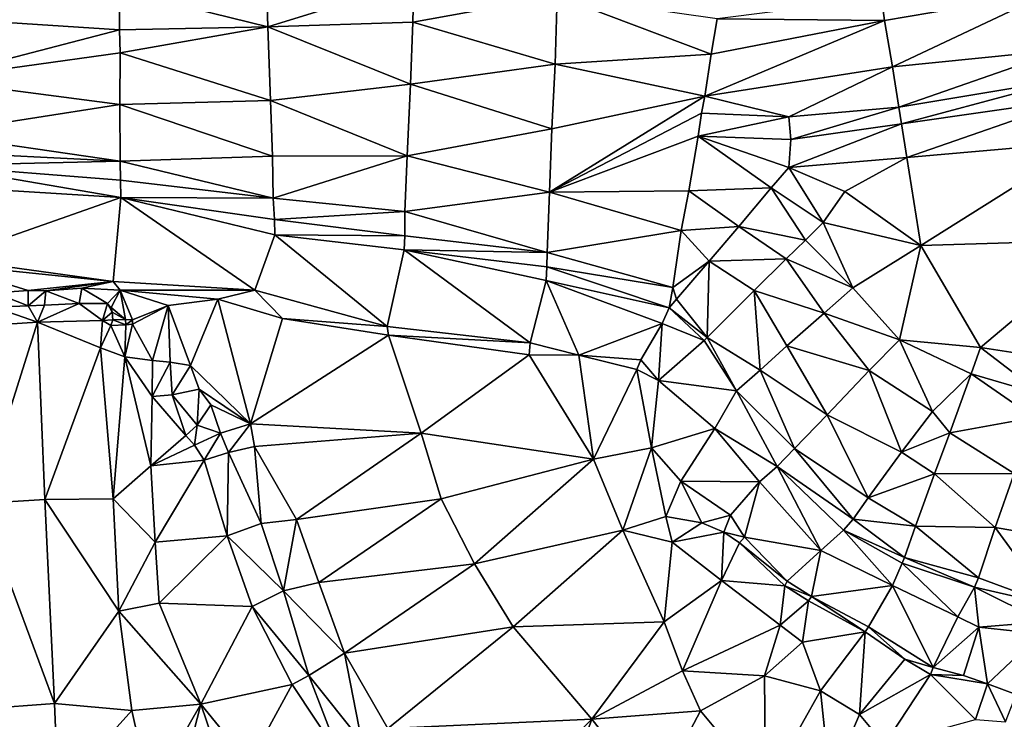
# Model space of a CAD drawing. Header units: feet. Extents: x 116535 to 120173, y 200032 to 203855.
# Tile 50 of 87: x 118314 to 118533, y 202293 to 202448. Entities that reach past the tile are written whole.
import ezdxf

# ---------------------------------------------------------------- set-up
doc = ezdxf.new("R2010")
doc.units = ezdxf.units.FT
doc.header["$MEASUREMENT"] = 0
doc.layers.add('V-TOPO-TINN-3DFC', color=3, linetype='Continuous')

msp = doc.modelspace()

# ---------------------------------------------------------------- linework, layer by layer
at = {"layer": 'V-TOPO-TINN-3DFC'}
for points in [[(118369.3682, 202446.8314, 555.4558), (118368.9432, 202461.3571, 555.054), (118336.4937, 202454.9577, 555.0212)], [(118401.8063, 202456.9336, 555.6528), (118368.9432, 202461.3571, 555.054), (118369.3682, 202446.8314, 555.4558)], [(118401.6214, 202447.8645, 555.6748), (118401.8063, 202456.9336, 555.6528), (118369.3682, 202446.8314, 555.4558)], [(118433.677, 202453.7101, 555.7459), (118401.8063, 202456.9336, 555.6528), (118401.6214, 202447.8645, 555.6748)], [(118336.4307, 202446.1582, 552.7014), (118336.4937, 202454.9577, 555.0212), (118293.0765, 202448.9785, 553.4684)], [(118369.3682, 202446.8314, 555.4558), (118336.4937, 202454.9577, 555.0212), (118336.4307, 202446.1582, 552.7014)], [(118505.7479, 202453.2581, 556.1645), (118506.3487, 202448.2034, 555.4505), (118543.2066, 202454.5556, 555.9741)], [(118508.1257, 202437.9157, 555.4918), (118543.2066, 202454.5556, 555.9741), (118506.3487, 202448.2034, 555.4505)], [(118546.3509, 202441.8239, 555.9798), (118543.2066, 202454.5556, 555.9741), (118508.1257, 202437.9157, 555.4918)], [(118433.2211, 202438.5599, 555.652), (118433.677, 202453.7101, 555.7459), (118401.6214, 202447.8645, 555.6748)], [(118467.8663, 202440.7229, 555.2785), (118433.677, 202453.7101, 555.7459), (118433.2211, 202438.5599, 555.652)], [(118467.8663, 202440.7229, 555.2785), (118469.1949, 202448.6319, 555.4506), (118433.677, 202453.7101, 555.7459)], [(118469.1949, 202448.6319, 555.4506), (118506.3487, 202448.2034, 555.4505), (118505.7479, 202453.2581, 556.1645)], [(118336.4307, 202446.1582, 552.7014), (118293.0765, 202448.9785, 553.4684), (118293.977, 202435.127, 553.2983)], [(118401.08, 202434.0944, 555.5895), (118401.6214, 202447.8645, 555.6748), (118369.3682, 202446.8314, 555.4558)], [(118433.2211, 202438.5599, 555.652), (118401.6214, 202447.8645, 555.6748), (118401.08, 202434.0944, 555.5895)], [(118466.4898, 202431.3983, 555.0699), (118508.1257, 202437.9157, 555.4918), (118506.3487, 202448.2034, 555.4505)], [(118466.4898, 202431.3983, 555.0699), (118506.3487, 202448.2034, 555.4505), (118467.8663, 202440.7229, 555.2785)], [(118467.8663, 202440.7229, 555.2785), (118506.3487, 202448.2034, 555.4505), (118469.1949, 202448.6319, 555.4506)], [(118336.5644, 202441.0817, 554.1787), (118336.4307, 202446.1582, 552.7014), (118293.977, 202435.127, 553.2983)], [(118369.3682, 202446.8314, 555.4558), (118336.4307, 202446.1582, 552.7014), (118336.5644, 202441.0817, 554.1787)], [(118369.9775, 202430.4355, 555.1256), (118369.3682, 202446.8314, 555.4558), (118336.5644, 202441.0817, 554.1787)], [(118401.08, 202434.0944, 555.5895), (118369.3682, 202446.8314, 555.4558), (118369.9775, 202430.4355, 555.1256)], [(118546.3509, 202441.8239, 555.9798), (118508.1257, 202437.9157, 555.4918), (118509.5716, 202428.9609, 556.4899)], [(118547.8079, 202435.3834, 557.2303), (118546.3509, 202441.8239, 555.9798), (118509.5716, 202428.9609, 556.4899)], [(118336.4647, 202429.5489, 553.627), (118336.5644, 202441.0817, 554.1787), (118293.977, 202435.127, 553.2983)], [(118369.9775, 202430.4355, 555.1256), (118336.5644, 202441.0817, 554.1787), (118336.4647, 202429.5489, 553.627)], [(118467.8663, 202440.7229, 555.2785), (118433.2211, 202438.5599, 555.652), (118466.4898, 202431.3983, 555.0699)], [(118432.4483, 202424.1712, 555.5096), (118433.2211, 202438.5599, 555.652), (118401.08, 202434.0944, 555.5895)], [(118466.4898, 202431.3983, 555.0699), (118433.2211, 202438.5599, 555.652), (118432.4483, 202424.1712, 555.5096)], [(118466.4898, 202431.3983, 555.0699), (118485.13, 202426.8521, 555.8119), (118508.1257, 202437.9157, 555.4918)], [(118509.5716, 202428.9609, 556.4899), (118508.1257, 202437.9157, 555.4918), (118485.13, 202426.8521, 555.8119)], [(118336.4647, 202429.5489, 553.627), (118293.977, 202435.127, 553.2983), (118294.798, 202423.0717, 552.7642)], [(118510.1592, 202425.2588, 557.6984), (118547.8079, 202435.3834, 557.2303), (118509.5716, 202428.9609, 556.4899)], [(118548.8636, 202430.8295, 558.1397), (118547.8079, 202435.3834, 557.2303), (118510.1592, 202425.2588, 557.6984)], [(118400.3439, 202418.1564, 554.8718), (118401.08, 202434.0944, 555.5895), (118369.9775, 202430.4355, 555.1256)], [(118400.3439, 202418.1564, 554.8718), (118432.4483, 202424.1712, 555.5096), (118401.08, 202434.0944, 555.5895)], [(118370.4033, 202418.1009, 554.2749), (118369.9775, 202430.4355, 555.1256), (118336.4647, 202429.5489, 553.627)], [(118400.3439, 202418.1564, 554.8718), (118369.9775, 202430.4355, 555.1256), (118370.4033, 202418.1009, 554.2749)], [(118466.4898, 202431.3983, 555.0699), (118431.9682, 202410.1115, 555.443), (118465.685, 202427.6123, 555.1786)], [(118466.4898, 202431.3983, 555.0699), (118432.4483, 202424.1712, 555.5096), (118431.9682, 202410.1115, 555.443)], [(118485.13, 202426.8521, 555.8119), (118466.4898, 202431.3983, 555.0699), (118465.685, 202427.6123, 555.1786)], [(118511.3196, 202417.8199, 558.6793), (118548.8636, 202430.8295, 558.1397), (118510.1592, 202425.2588, 557.6984)], [(118511.3196, 202417.8199, 558.6793), (118551.1084, 202421.2538, 559.3012), (118548.8636, 202430.8295, 558.1397)], [(118336.5654, 202417.0068, 552.855), (118336.4647, 202429.5489, 553.627), (118294.798, 202423.0717, 552.7642)], [(118370.4033, 202418.1009, 554.2749), (118336.4647, 202429.5489, 553.627), (118336.5654, 202417.0068, 552.855)], [(118485.5631, 202421.7685, 557.5723), (118509.5716, 202428.9609, 556.4899), (118485.13, 202426.8521, 555.8119)], [(118485.5631, 202421.7685, 557.5723), (118510.1592, 202425.2588, 557.6984), (118509.5716, 202428.9609, 556.4899)], [(118431.9682, 202410.1115, 555.443), (118464.9448, 202422.5217, 556.2488), (118465.685, 202427.6123, 555.1786)], [(118485.13, 202426.8521, 555.8119), (118465.685, 202427.6123, 555.1786), (118464.9448, 202422.5217, 556.2488)], [(118485.5631, 202421.7685, 557.5723), (118485.13, 202426.8521, 555.8119), (118464.9448, 202422.5217, 556.2488)], [(118431.9682, 202410.1115, 555.443), (118432.4483, 202424.1712, 555.5096), (118400.3439, 202418.1564, 554.8718)], [(118485.1434, 202415.5736, 557.9094), (118510.1592, 202425.2588, 557.6984), (118485.5631, 202421.7685, 557.5723)], [(118485.1434, 202415.5736, 557.9094), (118511.3196, 202417.8199, 558.6793), (118510.1592, 202425.2588, 557.6984)], [(118336.5654, 202417.0068, 552.855), (118294.798, 202423.0717, 552.7642), (118295.2388, 202419.0672, 553.1897)], [(118431.9682, 202410.1115, 555.443), (118462.8761, 202410.3528, 556.5656), (118464.9448, 202422.5217, 556.2488)], [(118481.2257, 202411.0867, 557.5169), (118464.9448, 202422.5217, 556.2488), (118462.8761, 202410.3528, 556.5656)], [(118464.9448, 202422.5217, 556.2488), (118485.1434, 202415.5736, 557.9094), (118485.5631, 202421.7685, 557.5723)], [(118464.9448, 202422.5217, 556.2488), (118481.2257, 202411.0867, 557.5169), (118485.1434, 202415.5736, 557.9094)], [(118511.3196, 202417.8199, 558.6793), (118514.4853, 202398.2453, 559.6988), (118551.1084, 202421.2538, 559.3012)], [(118514.4853, 202398.2453, 559.6988), (118556.1663, 202399.524, 559.8627), (118551.1084, 202421.2538, 559.3012)], [(118336.5654, 202417.0068, 552.855), (118295.2388, 202419.0672, 553.1897), (118295.2997, 202416.0437, 555.1656)], [(118370.5537, 202408.7746, 553.8173), (118370.4033, 202418.1009, 554.2749), (118336.5654, 202417.0068, 552.855)], [(118400.3439, 202418.1564, 554.8718), (118370.4033, 202418.1009, 554.2749), (118370.5537, 202408.7746, 553.8173)], [(118399.8023, 202405.8217, 554.5662), (118400.3439, 202418.1564, 554.8718), (118370.5537, 202408.7746, 553.8173)], [(118431.9682, 202410.1115, 555.443), (118400.3439, 202418.1564, 554.8718), (118399.8023, 202405.8217, 554.5662)], [(118485.1434, 202415.5736, 557.9094), (118497.5909, 202410.2442, 559.0992), (118511.3196, 202417.8199, 558.6793)], [(118511.3196, 202417.8199, 558.6793), (118497.5909, 202410.2442, 559.0992), (118514.4853, 202398.2453, 559.6988)], [(118295.2997, 202416.0437, 555.1656), (118336.6414, 202412.772, 553.4222), (118336.5654, 202417.0068, 552.855)], [(118295.2997, 202416.0437, 555.1656), (118295.8965, 202411.4152, 558.5166), (118336.7191, 202408.8878, 555.6984)], [(118295.2997, 202416.0437, 555.1656), (118336.7191, 202408.8878, 555.6984), (118336.6414, 202412.772, 553.4222)], [(118370.5537, 202408.7746, 553.8173), (118336.5654, 202417.0068, 552.855), (118336.6414, 202412.772, 553.4222)], [(118492.7593, 202403.3124, 558.4781), (118485.1434, 202415.5736, 557.9094), (118481.2257, 202411.0867, 557.5169)], [(118492.7593, 202403.3124, 558.4781), (118497.5909, 202410.2442, 559.0992), (118485.1434, 202415.5736, 557.9094)], [(118336.7191, 202408.8878, 555.6984), (118295.8965, 202411.4152, 558.5166), (118298.161776, 202395.379248, 565.749803)], [(118370.5537, 202408.7746, 553.8173), (118336.6414, 202412.772, 553.4222), (118336.7191, 202408.8878, 555.6984)], [(118474.0079, 202402.4917, 556.6407), (118481.2257, 202411.0867, 557.5169), (118462.8761, 202410.3528, 556.5656)], [(118488.8212, 202399.3904, 558.2816), (118481.2257, 202411.0867, 557.5169), (118474.0079, 202402.4917, 556.6407)], [(118492.7593, 202403.3124, 558.4781), (118481.2257, 202411.0867, 557.5169), (118488.8212, 202399.3904, 558.2816)], [(118298.161776, 202395.379248, 565.749803), (118335.028346, 202390.22897, 566.675415), (118336.7191, 202408.8878, 555.6984)], [(118335.028346, 202390.22897, 566.675415), (118366.4862, 202388.3042, 565.7512), (118336.7191, 202408.8878, 555.6984)], [(118366.4862, 202388.3042, 565.7512), (118370.913, 202400.6167, 556.1927), (118336.7191, 202408.8878, 555.6984)], [(118370.913, 202400.6167, 556.1927), (118370.8403, 202403.9974, 554.4477), (118336.7191, 202408.8878, 555.6984)], [(118370.8403, 202403.9974, 554.4477), (118370.5537, 202408.7746, 553.8173), (118336.7191, 202408.8878, 555.6984)], [(118399.8023, 202405.8217, 554.5662), (118370.5537, 202408.7746, 553.8173), (118370.8403, 202403.9974, 554.4477)], [(118431.4689, 202396.6917, 556.3613), (118431.9682, 202410.1115, 555.443), (118399.8023, 202405.8217, 554.5662)], [(118461.199, 202401.5734, 556.412), (118431.9682, 202410.1115, 555.443), (118431.4689, 202396.6917, 556.3613)], [(118461.199, 202401.5734, 556.412), (118462.8761, 202410.3528, 556.5656), (118431.9682, 202410.1115, 555.443)], [(118474.0079, 202402.4917, 556.6407), (118462.8761, 202410.3528, 556.5656), (118461.199, 202401.5734, 556.412)], [(118492.7593, 202403.3124, 558.4781), (118514.4853, 202398.2453, 559.6988), (118497.5909, 202410.2442, 559.0992)], [(118399.8039, 202400.3705, 555.5982), (118399.8023, 202405.8217, 554.5662), (118370.8403, 202403.9974, 554.4477)], [(118431.4689, 202396.6917, 556.3613), (118399.8023, 202405.8217, 554.5662), (118399.8039, 202400.3705, 555.5982)], [(118399.8039, 202400.3705, 555.5982), (118370.8403, 202403.9974, 554.4477), (118370.913, 202400.6167, 556.1927)], [(118467.4423, 202394.7919, 557.156), (118474.0079, 202402.4917, 556.6407), (118461.199, 202401.5734, 556.412)], [(118467.4423, 202394.7919, 557.156), (118484.5509, 202395.2815, 557.6829), (118474.0079, 202402.4917, 556.6407)], [(118484.5509, 202395.2815, 557.6829), (118488.8212, 202399.3904, 558.2816), (118474.0079, 202402.4917, 556.6407)], [(118499.318, 202388.7966, 559.2125), (118492.7593, 202403.3124, 558.4781), (118488.8212, 202399.3904, 558.2816)], [(118499.318, 202388.7966, 559.2125), (118514.4853, 202398.2453, 559.6988), (118492.7593, 202403.3124, 558.4781)], [(118366.4862, 202388.3042, 565.7512), (118395.9185, 202380.2522, 565.6658), (118370.913, 202400.6167, 556.1927)], [(118395.9185, 202380.2522, 565.6658), (118399.6435, 202397.2997, 556.5791), (118370.913, 202400.6167, 556.1927)], [(118399.6435, 202397.2997, 556.5791), (118399.8039, 202400.3705, 555.5982), (118370.913, 202400.6167, 556.1927)], [(118431.4689, 202396.6917, 556.3613), (118399.8039, 202400.3705, 555.5982), (118399.6435, 202397.2997, 556.5791)], [(118459.3758, 202388.9105, 556.638), (118461.199, 202401.5734, 556.412), (118431.4689, 202396.6917, 556.3613)], [(118467.4423, 202394.7919, 557.156), (118461.199, 202401.5734, 556.412), (118459.3758, 202388.9105, 556.638)], [(118499.318, 202388.7966, 559.2125), (118488.8212, 202399.3904, 558.2816), (118484.5509, 202395.2815, 557.6829)], [(118509.6832, 202377.2986, 559.8208), (118514.4853, 202398.2453, 559.6988), (118499.318, 202388.7966, 559.2125)], [(118527.6966, 202375.5999, 560.1534), (118514.4853, 202398.2453, 559.6988), (118509.6832, 202377.2986, 559.8208)], [(118527.6966, 202375.5999, 560.1534), (118556.1663, 202399.524, 559.8627), (118514.4853, 202398.2453, 559.6988)], [(118527.6966, 202375.5999, 560.1534), (118539.2897, 202373.8067, 560.227), (118556.1663, 202399.524, 559.8627)], [(118335.028346, 202390.22897, 566.675415), (118298.161776, 202395.379248, 565.749803), (118296.9641, 202394.144, 566.5219)], [(118427.6293, 202376.6092, 566.2035), (118399.6435, 202397.2997, 556.5791), (118395.9185, 202380.2522, 565.6658)], [(118427.6293, 202376.6092, 566.2035), (118431.2131, 202390.4609, 557.4555), (118399.6435, 202397.2997, 556.5791)], [(118431.2131, 202390.4609, 557.4555), (118431.379, 202393.4689, 556.9464), (118399.6435, 202397.2997, 556.5791)], [(118431.379, 202393.4689, 556.9464), (118431.4689, 202396.6917, 556.3613), (118399.6435, 202397.2997, 556.5791)], [(118459.3758, 202388.9105, 556.638), (118431.4689, 202396.6917, 556.3613), (118431.379, 202393.4689, 556.9464)], [(118467.4423, 202394.7919, 557.156), (118477.434, 202388.2193, 557.2277), (118484.5509, 202395.2815, 557.6829)], [(118492.9445, 202383.1687, 557.7048), (118484.5509, 202395.2815, 557.6829), (118477.434, 202388.2193, 557.2277)], [(118499.318, 202388.7966, 559.2125), (118484.5509, 202395.2815, 557.6829), (118492.9445, 202383.1687, 557.7048)], [(118335.028346, 202390.22897, 566.675415), (118296.9641, 202394.144, 566.5219), (118316.140318, 202388.242833, 567.748963)], [(118308.706427, 202387.685704, 567.498237), (118316.140318, 202388.242833, 567.748963), (118296.9641, 202394.144, 566.5219)], [(118458.5185, 202384.3547, 557.4392), (118431.379, 202393.4689, 556.9464), (118431.2131, 202390.4609, 557.4555)], [(118458.5185, 202384.3547, 557.4392), (118459.3758, 202388.9105, 556.638), (118431.379, 202393.4689, 556.9464)], [(118460.1563, 202386.3055, 556.8622), (118467.4423, 202394.7919, 557.156), (118459.3758, 202388.9105, 556.638)], [(118467.0144, 202377.7892, 557.0754), (118467.4423, 202394.7919, 557.156), (118460.1563, 202386.3055, 556.8622)], [(118467.0144, 202377.7892, 557.0754), (118477.434, 202388.2193, 557.2277), (118467.4423, 202394.7919, 557.156)], [(118335.028346, 202390.22897, 566.675415), (118316.140318, 202388.242833, 567.748963), (118320.087323, 202388.199695, 566.832386)], [(118335.028346, 202390.22897, 566.675415), (118320.087323, 202388.199695, 566.832386), (118328.026253, 202388.788791, 566.706761)], [(118327.437618, 202385.316478, 566.521559), (118328.026253, 202388.788791, 566.706761), (118320.087323, 202388.199695, 566.832386)], [(118333.732001, 202385.371102, 566.942468), (118328.026253, 202388.788791, 566.706761), (118327.437618, 202385.316478, 566.521559)], [(118328.026253, 202388.788791, 566.706761), (118336.5464, 202388.2853, 567.5415), (118335.028346, 202390.22897, 566.675415)], [(118328.026253, 202388.788791, 566.706761), (118333.732001, 202385.371102, 566.942468), (118336.5464, 202388.2853, 567.5415)], [(118366.4862, 202388.3042, 565.7512), (118335.028346, 202390.22897, 566.675415), (118336.5464, 202388.2853, 567.5415)], [(118438.447, 202373.8345, 566.839), (118431.2131, 202390.4609, 557.4555), (118427.6293, 202376.6092, 566.2035)], [(118438.447, 202373.8345, 566.839), (118456.9654, 202380.914, 557.8755), (118431.2131, 202390.4609, 557.4555)], [(118456.9654, 202380.914, 557.8755), (118458.5185, 202384.3547, 557.4392), (118431.2131, 202390.4609, 557.4555)], [(118458.5185, 202384.3547, 557.4392), (118460.1563, 202386.3055, 556.8622), (118459.3758, 202388.9105, 556.638)], [(118509.6832, 202377.2986, 559.8208), (118499.318, 202388.7966, 559.2125), (118492.9445, 202383.1687, 557.7048)], [(118316.114491, 202384.844692, 566.128776), (118308.706427, 202387.685704, 567.498237), (118308.563235, 202384.537627, 566.250331)], [(118316.114491, 202384.844692, 566.128776), (118316.140318, 202388.242833, 567.748963), (118308.706427, 202387.685704, 567.498237)], [(118320.087323, 202388.199695, 566.832386), (118316.140318, 202388.242833, 567.748963), (118316.114491, 202384.844692, 566.128776)], [(118320.087323, 202388.199695, 566.832386), (118316.114491, 202384.844692, 566.128776), (118319.774779, 202385.000279, 566.295928)], [(118327.437618, 202385.316478, 566.521559), (118320.087323, 202388.199695, 566.832386), (118319.774779, 202385.000279, 566.295928)], [(118336.5464, 202388.2853, 567.5415), (118333.732001, 202385.371102, 566.942468), (118334.593261, 202384.481116, 567.721211)], [(118336.5464, 202388.2853, 567.5415), (118334.593261, 202384.481116, 567.721211), (118337.756698, 202381.790132, 569.843257)], [(118366.4862, 202388.3042, 565.7512), (118336.5464, 202388.2853, 567.5415), (118358.2356, 202386.3045, 565.797)], [(118347.2377, 202384.9414, 566.913), (118336.5464, 202388.2853, 567.5415), (118339.277243, 202381.737955, 570.938072)], [(118336.5464, 202388.2853, 567.5415), (118337.756698, 202381.790132, 569.843257), (118339.277243, 202381.737955, 570.938072)], [(118358.2356, 202386.3045, 565.797), (118336.5464, 202388.2853, 567.5415), (118347.2377, 202384.9414, 566.913)], [(118372.6518, 202382.0222, 565.784), (118366.4862, 202388.3042, 565.7512), (118358.2356, 202386.3045, 565.797)], [(118366.4862, 202388.3042, 565.7512), (118372.6518, 202382.0222, 565.784), (118395.9185, 202380.2522, 565.6658)], [(118478.7729, 202370.5341, 558.045), (118477.434, 202388.2193, 557.2277), (118467.0144, 202377.7892, 557.0754)], [(118478.7729, 202370.5341, 558.045), (118484.6719, 202375.9639, 557.948), (118477.434, 202388.2193, 557.2277)], [(118484.6719, 202375.9639, 557.948), (118492.9445, 202383.1687, 557.7048), (118477.434, 202388.2193, 557.2277)], [(118318.222857, 202381.169872, 574.892234), (118308.563235, 202384.537627, 566.250331), (118304.469707, 202380.284648, 574.764506)], [(118318.222857, 202381.169872, 574.892234), (118316.114491, 202384.844692, 566.128776), (118308.563235, 202384.537627, 566.250331)], [(118318.222857, 202381.169872, 574.892234), (118319.774779, 202385.000279, 566.295928), (118316.114491, 202384.844692, 566.128776)], [(118318.222857, 202381.169872, 574.892234), (118332.675282, 202381.545097, 574.744334), (118327.437618, 202385.316478, 566.521559)], [(118318.222857, 202381.169872, 574.892234), (118327.437618, 202385.316478, 566.521559), (118319.774779, 202385.000279, 566.295928)], [(118332.675282, 202381.545097, 574.744334), (118333.732001, 202385.371102, 566.942468), (118327.437618, 202385.316478, 566.521559)], [(118332.675282, 202381.545097, 574.744334), (118334.772256, 202383.422814, 569.320974), (118333.732001, 202385.371102, 566.942468)], [(118334.772256, 202383.422814, 569.320974), (118334.593261, 202384.481116, 567.721211), (118333.732001, 202385.371102, 566.942468)], [(118337.756698, 202381.790132, 569.843257), (118334.593261, 202384.481116, 567.721211), (118334.772256, 202383.422814, 569.320974)], [(118347.2377, 202384.9414, 566.913), (118339.277243, 202381.737955, 570.938072), (118339.306432, 202380.74654, 571.622937)], [(118347.2377, 202384.9414, 566.913), (118339.306432, 202380.74654, 571.622937), (118343.7795, 202372.6814, 570.815)], [(118347.2377, 202384.9414, 566.913), (118343.7795, 202372.6814, 570.815), (118347.6568, 202372.3314, 569.111)], [(118358.2356, 202386.3045, 565.797), (118347.2377, 202384.9414, 566.913), (118352.1611, 202371.5863, 566.932)], [(118347.2377, 202384.9414, 566.913), (118347.6568, 202372.3314, 569.111), (118352.1611, 202371.5863, 566.932)], [(118365.5012, 202358.6133, 566.194), (118358.2356, 202386.3045, 565.797), (118352.1611, 202371.5863, 566.932)], [(118365.5012, 202358.6133, 566.194), (118372.6518, 202382.0222, 565.784), (118358.2356, 202386.3045, 565.797)], [(118466.298, 202377.1053, 558.2069), (118458.5185, 202384.3547, 557.4392), (118456.9654, 202380.914, 557.8755)], [(118467.0144, 202377.7892, 557.0754), (118460.1563, 202386.3055, 556.8622), (118458.5185, 202384.3547, 557.4392)], [(118466.298, 202377.1053, 558.2069), (118467.0144, 202377.7892, 557.0754), (118458.5185, 202384.3547, 557.4392)], [(118332.675282, 202381.545097, 574.744334), (118334.906293, 202381.709209, 569.556594), (118334.772256, 202383.422814, 569.320974)], [(118337.756698, 202381.790132, 569.843257), (118334.772256, 202383.422814, 569.320974), (118334.906293, 202381.709209, 569.556594)], [(118502.9612, 202370.4361, 558.9355), (118492.9445, 202383.1687, 557.7048), (118484.6719, 202375.9639, 557.948)], [(118509.6832, 202377.2986, 559.8208), (118492.9445, 202383.1687, 557.7048), (118502.9612, 202370.4361, 558.9355)], [(118304.469707, 202380.284648, 574.764506), (118305.485414, 202340.936638, 574.654229), (118318.222857, 202381.169872, 574.892234)], [(118318.222857, 202381.169872, 574.892234), (118305.485414, 202340.936638, 574.654229), (118319.829741, 202341.77302, 574.675131)], [(118318.222857, 202381.169872, 574.892234), (118332.231027, 202375.50138, 574.67231), (118332.675282, 202381.545097, 574.744334)], [(118332.231027, 202375.50138, 574.67231), (118318.222857, 202381.169872, 574.892234), (118319.829741, 202341.77302, 574.675131)], [(118332.675282, 202381.545097, 574.744334), (118332.231027, 202375.50138, 574.67231), (118334.517676, 202380.496796, 574.126191)], [(118332.231027, 202375.50138, 574.67231), (118337.596, 202373.4935, 573.94), (118334.517676, 202380.496796, 574.126191)], [(118332.675282, 202381.545097, 574.744334), (118334.517676, 202380.496796, 574.126191), (118334.906293, 202381.709209, 569.556594)], [(118334.517676, 202380.496796, 574.126191), (118337.794209, 202380.610627, 572.934568), (118334.906293, 202381.709209, 569.556594)], [(118337.596, 202373.4935, 573.94), (118337.794209, 202380.610627, 572.934568), (118334.517676, 202380.496796, 574.126191)], [(118337.794209, 202380.610627, 572.934568), (118337.756698, 202381.790132, 569.843257), (118334.906293, 202381.709209, 569.556594)], [(118337.596, 202373.4935, 573.94), (118339.306432, 202380.74654, 571.622937), (118337.794209, 202380.610627, 572.934568)], [(118337.596, 202373.4935, 573.94), (118343.7795, 202372.6814, 570.815), (118339.306432, 202380.74654, 571.622937)], [(118337.794209, 202380.610627, 572.934568), (118339.277243, 202381.737955, 570.938072), (118337.756698, 202381.790132, 569.843257)], [(118337.794209, 202380.610627, 572.934568), (118339.306432, 202380.74654, 571.622937), (118339.277243, 202381.737955, 570.938072)], [(118396.1526, 202378.3479, 565.775), (118372.6518, 202382.0222, 565.784), (118365.5012, 202358.6133, 566.194)], [(118396.1526, 202378.3479, 565.775), (118395.9185, 202380.2522, 565.6658), (118372.6518, 202382.0222, 565.784)], [(118396.1526, 202378.3479, 565.775), (118427.6293, 202376.6092, 566.2035), (118395.9185, 202380.2522, 565.6658)], [(118438.447, 202373.8345, 566.839), (118452.2792, 202372.8406, 566.6061), (118456.9654, 202380.914, 557.8755)], [(118456.1974, 202368.2221, 566.892), (118456.9654, 202380.914, 557.8755), (118452.2792, 202372.8406, 566.6061)], [(118456.1974, 202368.2221, 566.892), (118466.298, 202377.1053, 558.2069), (118456.9654, 202380.914, 557.8755)], [(118403.4742, 202356.5391, 567.005), (118396.1526, 202378.3479, 565.775), (118365.5012, 202358.6133, 566.194)], [(118403.4742, 202356.5391, 567.005), (118427.4271, 202373.9165, 566.572), (118396.1526, 202378.3479, 565.775)], [(118427.4271, 202373.9165, 566.572), (118427.6293, 202376.6092, 566.2035), (118396.1526, 202378.3479, 565.775)], [(118473.5277, 202365.9278, 558.8902), (118467.0144, 202377.7892, 557.0754), (118466.298, 202377.1053, 558.2069)], [(118473.5277, 202365.9278, 558.8902), (118478.7729, 202370.5341, 558.045), (118467.0144, 202377.7892, 557.0754)], [(118438.447, 202373.8345, 566.839), (118427.6293, 202376.6092, 566.2035), (118427.4271, 202373.9165, 566.572)], [(118456.1974, 202368.2221, 566.892), (118473.5277, 202365.9278, 558.8902), (118466.298, 202377.1053, 558.2069)], [(118493.6113, 202360.6088, 558.8447), (118484.6719, 202375.9639, 557.948), (118478.7729, 202370.5341, 558.045)], [(118493.6113, 202360.6088, 558.8447), (118502.9612, 202370.4361, 558.9355), (118484.6719, 202375.9639, 557.948)], [(118509.6832, 202377.2986, 559.8208), (118502.9612, 202370.4361, 558.9355), (118517.0246, 202361.3685, 559.4159)], [(118527.6966, 202375.5999, 560.1534), (118509.6832, 202377.2986, 559.8208), (118525.6309, 202369.7127, 559.7389)], [(118525.6309, 202369.7127, 559.7389), (118509.6832, 202377.2986, 559.8208), (118517.0246, 202361.3685, 559.4159)], [(118541.3426, 202365.1351, 560.166), (118527.6966, 202375.5999, 560.1534), (118525.6309, 202369.7127, 559.7389)], [(118541.3426, 202365.1351, 560.166), (118539.2897, 202373.8067, 560.227), (118527.6966, 202375.5999, 560.1534)], [(118332.231027, 202375.50138, 574.67231), (118319.829741, 202341.77302, 574.675131), (118334.988861, 202341.943077, 574.355156)], [(118334.988861, 202341.943077, 574.355156), (118337.596, 202373.4935, 573.94), (118332.231027, 202375.50138, 574.67231)], [(118343.3534, 202349.2776, 573.985), (118337.596, 202373.4935, 573.94), (118334.988861, 202341.943077, 574.355156)], [(118343.3534, 202349.2776, 573.985), (118343.7064, 202364.6608, 570.841), (118337.596, 202373.4935, 573.94)], [(118343.7064, 202364.6608, 570.841), (118343.7795, 202372.6814, 570.815), (118337.596, 202373.4935, 573.94)], [(118441.7403, 202350.7487, 567.129), (118427.4271, 202373.9165, 566.572), (118403.4742, 202356.5391, 567.005)], [(118441.7403, 202350.7487, 567.129), (118438.447, 202373.8345, 566.839), (118427.4271, 202373.9165, 566.572)], [(118441.7403, 202350.7487, 567.129), (118451.391, 202370.7103, 567.095), (118438.447, 202373.8345, 566.839)], [(118451.391, 202370.7103, 567.095), (118452.2792, 202372.8406, 566.6061), (118438.447, 202373.8345, 566.839)], [(118343.7064, 202364.6608, 570.841), (118347.6568, 202372.3314, 569.111), (118343.7795, 202372.6814, 570.815)], [(118343.7064, 202364.6608, 570.841), (118348.1158, 202365.0548, 569.056), (118347.6568, 202372.3314, 569.111)], [(118352.1611, 202371.5863, 566.932), (118347.6568, 202372.3314, 569.111), (118348.1158, 202365.0548, 569.056)], [(118354.1253, 202366.3159, 566.674), (118352.1611, 202371.5863, 566.932), (118348.1158, 202365.0548, 569.056)], [(118365.5012, 202358.6133, 566.194), (118352.1611, 202371.5863, 566.932), (118354.1253, 202366.3159, 566.674)], [(118456.1974, 202368.2221, 566.892), (118452.2792, 202372.8406, 566.6061), (118451.391, 202370.7103, 567.095)], [(118454.6303, 202353.2989, 567.398), (118451.391, 202370.7103, 567.095), (118441.7403, 202350.7487, 567.129)], [(118454.6303, 202353.2989, 567.398), (118456.1974, 202368.2221, 566.892), (118451.391, 202370.7103, 567.095)], [(118486.412, 202353.0954, 558.9584), (118478.7729, 202370.5341, 558.045), (118473.5277, 202365.9278, 558.8902)], [(118486.412, 202353.0954, 558.9584), (118493.6113, 202360.6088, 558.8447), (118478.7729, 202370.5341, 558.045)], [(118510.1494, 202352.2775, 559.1683), (118502.9612, 202370.4361, 558.9355), (118493.6113, 202360.6088, 558.8447)], [(118510.1494, 202352.2775, 559.1683), (118517.0246, 202361.3685, 559.4159), (118502.9612, 202370.4361, 558.9355)], [(118520.913, 202356.6331, 559.6212), (118525.6309, 202369.7127, 559.7389), (118517.0246, 202361.3685, 559.4159)], [(118539.6293, 202360.0506, 559.5864), (118525.6309, 202369.7127, 559.7389), (118520.913, 202356.6331, 559.6212)], [(118541.3426, 202365.1351, 560.166), (118525.6309, 202369.7127, 559.7389), (118539.6293, 202360.0506, 559.5864)], [(118454.6303, 202353.2989, 567.398), (118468.6969, 202357.5933, 560.3573), (118456.1974, 202368.2221, 566.892)], [(118456.1974, 202368.2221, 566.892), (118468.6969, 202357.5933, 560.3573), (118473.5277, 202365.9278, 558.8902)], [(118351.167, 202356.0111, 570.068), (118343.7064, 202364.6608, 570.841), (118343.3534, 202349.2776, 573.985)], [(118351.167, 202356.0111, 570.068), (118348.1158, 202365.0548, 569.056), (118343.7064, 202364.6608, 570.841)], [(118354.1253, 202366.3159, 566.674), (118348.1158, 202365.0548, 569.056), (118353.6702, 202358.3463, 569.104)], [(118351.167, 202356.0111, 570.068), (118353.6702, 202358.3463, 569.104), (118348.1158, 202365.0548, 569.056)], [(118356.6795, 202362.8156, 567.068), (118354.1253, 202366.3159, 566.674), (118353.6702, 202358.3463, 569.104)], [(118365.5012, 202358.6133, 566.194), (118354.1253, 202366.3159, 566.674), (118356.6795, 202362.8156, 567.068)], [(118482.5003, 202349.0978, 559.572), (118473.5277, 202365.9278, 558.8902), (118468.6969, 202357.5933, 560.3573)], [(118482.5003, 202349.0978, 559.572), (118486.412, 202353.0954, 558.9584), (118473.5277, 202365.9278, 558.8902)], [(118356.6795, 202362.8156, 567.068), (118353.6702, 202358.3463, 569.104), (118358.8327, 202356.5501, 569.33)], [(118356.6795, 202362.8156, 567.068), (118358.8327, 202356.5501, 569.33), (118365.5012, 202358.6133, 566.194)], [(118502.7715, 202342.133, 558.9367), (118493.6113, 202360.6088, 558.8447), (118486.412, 202353.0954, 558.9584)], [(118502.7715, 202342.133, 558.9367), (118510.1494, 202352.2775, 559.1683), (118493.6113, 202360.6088, 558.8447)], [(118520.913, 202356.6331, 559.6212), (118517.0246, 202361.3685, 559.4159), (118510.1494, 202352.2775, 559.1683)], [(118351.167, 202356.0111, 570.068), (118353.1002, 202353.8569, 570.222), (118353.6702, 202358.3463, 569.104)], [(118358.8327, 202356.5501, 569.33), (118353.6702, 202358.3463, 569.104), (118353.1002, 202353.8569, 570.222)], [(118360.6558, 202352.2438, 569.306), (118365.5012, 202358.6133, 566.194), (118358.8327, 202356.5501, 569.33)], [(118360.6558, 202352.2438, 569.306), (118366.3833, 202353.5709, 566.616), (118365.5012, 202358.6133, 566.194)], [(118366.3833, 202353.5709, 566.616), (118403.4742, 202356.5391, 567.005), (118365.5012, 202358.6133, 566.194)], [(118535.2222, 202347.5399, 559.9265), (118539.6293, 202360.0506, 559.5864), (118520.913, 202356.6331, 559.6212)], [(118351.167, 202356.0111, 570.068), (118343.3534, 202349.2776, 573.985), (118353.1002, 202353.8569, 570.222)], [(118355.2554, 202350.5477, 569.833), (118358.8327, 202356.5501, 569.33), (118353.1002, 202353.8569, 570.222)], [(118355.2554, 202350.5477, 569.833), (118360.6558, 202352.2438, 569.306), (118358.8327, 202356.5501, 569.33)], [(118375.73, 202337.3856, 565.858), (118403.4742, 202356.5391, 567.005), (118366.3833, 202353.5709, 566.616)], [(118407.9056, 202341.941, 566.165), (118403.4742, 202356.5391, 567.005), (118375.73, 202337.3856, 565.858)], [(118441.7403, 202350.7487, 567.129), (118403.4742, 202356.5391, 567.005), (118407.9056, 202341.941, 566.165)], [(118454.6303, 202353.2989, 567.398), (118461.1195, 202345.894, 567.4512), (118468.6969, 202357.5933, 560.3573)], [(118478.6156, 202345.6851, 560.612), (118468.6969, 202357.5933, 560.3573), (118461.1195, 202345.894, 567.4512)], [(118478.6156, 202345.6851, 560.612), (118482.5003, 202349.0978, 559.572), (118468.6969, 202357.5933, 560.3573)], [(118517.4538, 202347.4725, 559.6044), (118520.913, 202356.6331, 559.6212), (118510.1494, 202352.2775, 559.1683)], [(118535.2222, 202347.5399, 559.9265), (118520.913, 202356.6331, 559.6212), (118517.4538, 202347.4725, 559.6044)], [(118355.2554, 202350.5477, 569.833), (118353.1002, 202353.8569, 570.222), (118343.3534, 202349.2776, 573.985)], [(118360.3298, 202333.7533, 569.511), (118360.6558, 202352.2438, 569.306), (118355.2554, 202350.5477, 569.833)], [(118367.9024, 202336.4275, 568.677), (118360.6558, 202352.2438, 569.306), (118360.3298, 202333.7533, 569.511)], [(118367.9024, 202336.4275, 568.677), (118366.3833, 202353.5709, 566.616), (118360.6558, 202352.2438, 569.306)], [(118375.73, 202337.3856, 565.858), (118366.3833, 202353.5709, 566.616), (118367.9024, 202336.4275, 568.677)], [(118448.2768, 202334.9714, 565.995), (118454.6303, 202353.2989, 567.398), (118441.7403, 202350.7487, 567.129)], [(118457.8206, 202338.0177, 566.468), (118454.6303, 202353.2989, 567.398), (118448.2768, 202334.9714, 565.995)], [(118457.8206, 202338.0177, 566.468), (118461.1195, 202345.894, 567.4512), (118454.6303, 202353.2989, 567.398)], [(118499.4329, 202337.4577, 559.3475), (118486.412, 202353.0954, 558.9584), (118482.5003, 202349.0978, 559.572)], [(118499.4329, 202337.4577, 559.3475), (118502.7715, 202342.133, 558.9367), (118486.412, 202353.0954, 558.9584)], [(118517.4538, 202347.4725, 559.6044), (118510.1494, 202352.2775, 559.1683), (118502.7715, 202342.133, 558.9367)], [(118355.2554, 202350.5477, 569.833), (118343.3534, 202349.2776, 573.985), (118344.3195, 202332.2992, 573.716)], [(118360.3298, 202333.7533, 569.511), (118355.2554, 202350.5477, 569.833), (118344.3195, 202332.2992, 573.716)], [(118415.2912, 202327.5328, 564.671), (118441.7403, 202350.7487, 567.129), (118407.9056, 202341.941, 566.165)], [(118448.2768, 202334.9714, 565.995), (118441.7403, 202350.7487, 567.129), (118415.2912, 202327.5328, 564.671)], [(118334.988861, 202341.943077, 574.355156), (118344.3195, 202332.2992, 573.716), (118343.3534, 202349.2776, 573.985)], [(118492.2503, 202330.4877, 561.388), (118482.5003, 202349.0978, 559.572), (118478.6156, 202345.6851, 560.612)], [(118492.2503, 202330.4877, 561.388), (118497.2869, 202334.9701, 559.9527), (118482.5003, 202349.0978, 559.572)], [(118497.2869, 202334.9701, 559.9527), (118499.4329, 202337.4577, 559.3475), (118482.5003, 202349.0978, 559.572)], [(118513.2902, 202335.8385, 558.9665), (118517.4538, 202347.4725, 559.6044), (118502.7715, 202342.133, 558.9367)], [(118530.9456, 202335.5596, 559.5153), (118517.4538, 202347.4725, 559.6044), (118513.2902, 202335.8385, 558.9665)], [(118530.9456, 202335.5596, 559.5153), (118535.2222, 202347.5399, 559.9265), (118517.4538, 202347.4725, 559.6044)], [(118549.7036, 202332.375, 559.868), (118535.2222, 202347.5399, 559.9265), (118530.9456, 202335.5596, 559.5153)], [(118465.7982, 202336.5745, 569.246), (118461.1195, 202345.894, 567.4512), (118457.8206, 202338.0177, 566.468)], [(118465.7982, 202336.5745, 569.246), (118472.167, 202338.3105, 568.1807), (118461.1195, 202345.894, 567.4512)], [(118472.167, 202338.3105, 568.1807), (118478.6156, 202345.6851, 560.612), (118461.1195, 202345.894, 567.4512)], [(118475.2726, 202333.4122, 569.3989), (118478.6156, 202345.6851, 560.612), (118472.167, 202338.3105, 568.1807)], [(118492.2503, 202330.4877, 561.388), (118478.6156, 202345.6851, 560.612), (118475.2726, 202333.4122, 569.3989)], [(118321.988567, 202296.459529, 574.549911), (118319.829741, 202341.77302, 574.675131), (118305.485414, 202340.936638, 574.654229)], [(118305.985872, 202295.2582, 574.329388), (118321.988567, 202296.459529, 574.549911), (118305.485414, 202340.936638, 574.654229)], [(118334.988861, 202341.943077, 574.355156), (118319.829741, 202341.77302, 574.675131), (118336.277508, 202316.980834, 574.30522)], [(118321.988567, 202296.459529, 574.549911), (118336.277508, 202316.980834, 574.30522), (118319.829741, 202341.77302, 574.675131)], [(118334.988861, 202341.943077, 574.355156), (118336.277508, 202316.980834, 574.30522), (118344.3195, 202332.2992, 573.716)], [(118380.6784, 202323.3415, 565.011), (118407.9056, 202341.941, 566.165), (118375.73, 202337.3856, 565.858)], [(118415.2912, 202327.5328, 564.671), (118407.9056, 202341.941, 566.165), (118380.6784, 202323.3415, 565.011)], [(118513.2902, 202335.8385, 558.9665), (118502.7715, 202342.133, 558.9367), (118499.4329, 202337.4577, 559.3475)], [(118372.8788, 202321.4833, 568.311), (118367.9024, 202336.4275, 568.677), (118360.3298, 202333.7533, 569.511)], [(118372.8788, 202321.4833, 568.311), (118375.73, 202337.3856, 565.858), (118367.9024, 202336.4275, 568.677)], [(118380.6784, 202323.3415, 565.011), (118375.73, 202337.3856, 565.858), (118372.8788, 202321.4833, 568.311)], [(118459.2067, 202332.3262, 566.068), (118457.8206, 202338.0177, 566.468), (118448.2768, 202334.9714, 565.995)], [(118465.7982, 202336.5745, 569.246), (118457.8206, 202338.0177, 566.468), (118459.2067, 202332.3262, 566.068)], [(118465.7982, 202336.5745, 569.246), (118459.2067, 202332.3262, 566.068), (118470.6606, 202334.5594, 568.89)], [(118465.7982, 202336.5745, 569.246), (118470.6606, 202334.5594, 568.89), (118472.167, 202338.3105, 568.1807)], [(118470.6606, 202334.5594, 568.89), (118475.2726, 202333.4122, 569.3989), (118472.167, 202338.3105, 568.1807)], [(118510.8087, 202328.8963, 559.6768), (118499.4329, 202337.4577, 559.3475), (118497.2869, 202334.9701, 559.9527)], [(118510.8087, 202328.8963, 559.6768), (118513.2902, 202335.8385, 558.9665), (118499.4329, 202337.4577, 559.3475)], [(118423.8498, 202313.4967, 563.439), (118448.2768, 202334.9714, 565.995), (118415.2912, 202327.5328, 564.671)], [(118423.8498, 202313.4967, 563.439), (118457.3905, 202314.6028, 563.225), (118448.2768, 202334.9714, 565.995)], [(118457.3905, 202314.6028, 563.225), (118459.2067, 202332.3262, 566.068), (118448.2768, 202334.9714, 565.995)], [(118470.1365, 202323.7855, 565.387), (118470.6606, 202334.5594, 568.89), (118459.2067, 202332.3262, 566.068)], [(118474.1749, 202332.1452, 569.326), (118470.6606, 202334.5594, 568.89), (118470.1365, 202323.7855, 565.387)], [(118474.1749, 202332.1452, 569.326), (118475.2726, 202333.4122, 569.3989), (118470.6606, 202334.5594, 568.89)], [(118508.183, 202322.7168, 561.1303), (118497.2869, 202334.9701, 559.9527), (118492.2503, 202330.4877, 561.388)], [(118508.183, 202322.7168, 561.1303), (118510.2816, 202327.6521, 560.033), (118497.2869, 202334.9701, 559.9527)], [(118510.2816, 202327.6521, 560.033), (118510.8087, 202328.8963, 559.6768), (118497.2869, 202334.9701, 559.9527)], [(118527.2434, 202324.4117, 559.3843), (118513.2902, 202335.8385, 558.9665), (118510.8087, 202328.8963, 559.6768)], [(118527.2434, 202324.4117, 559.3843), (118530.9456, 202335.5596, 559.5153), (118513.2902, 202335.8385, 558.9665)], [(118543.498, 202318.3752, 559.3766), (118530.9456, 202335.5596, 559.5153), (118527.2434, 202324.4117, 559.3843)], [(118543.498, 202318.3752, 559.3766), (118549.7036, 202332.375, 559.868), (118530.9456, 202335.5596, 559.5153)], [(118336.277508, 202316.980834, 574.30522), (118345.2476, 202318.7551, 573.797), (118344.3195, 202332.2992, 573.716)], [(118360.3298, 202333.7533, 569.511), (118344.3195, 202332.2992, 573.716), (118345.2476, 202318.7551, 573.797)], [(118365.8642, 202317.9961, 568.795), (118360.3298, 202333.7533, 569.511), (118345.2476, 202318.7551, 573.797)], [(118365.8642, 202317.9961, 568.795), (118372.8788, 202321.4833, 568.311), (118360.3298, 202333.7533, 569.511)], [(118457.3905, 202314.6028, 563.225), (118470.1365, 202323.7855, 565.387), (118459.2067, 202332.3262, 566.068)], [(118474.1749, 202332.1452, 569.326), (118470.1365, 202323.7855, 565.387), (118484.2057, 202322.6174, 568.159)], [(118474.1749, 202332.1452, 569.326), (118484.7613, 202323.6548, 568.2803), (118475.2726, 202333.4122, 569.3989)], [(118474.1749, 202332.1452, 569.326), (118484.2057, 202322.6174, 568.159), (118484.7613, 202323.6548, 568.2803)], [(118484.7613, 202323.6548, 568.2803), (118492.2503, 202330.4877, 561.388), (118475.2726, 202333.4122, 569.3989)], [(118490.136, 202320.2161, 568.5945), (118492.2503, 202330.4877, 561.388), (118484.7613, 202323.6548, 568.2803)], [(118508.183, 202322.7168, 561.1303), (118492.2503, 202330.4877, 561.388), (118490.136, 202320.2161, 568.5945)], [(118386.4319, 202307.6682, 564.01), (118415.2912, 202327.5328, 564.671), (118380.6784, 202323.3415, 565.011)], [(118386.4319, 202307.6682, 564.01), (118423.8498, 202313.4967, 563.439), (118415.2912, 202327.5328, 564.671)], [(118522.7001, 202315.7265, 560.8609), (118510.2816, 202327.6521, 560.033), (118508.183, 202322.7168, 561.1303)], [(118526.3796, 202322.3482, 559.8009), (118510.8087, 202328.8963, 559.6768), (118510.2816, 202327.6521, 560.033)], [(118522.7001, 202315.7265, 560.8609), (118526.3796, 202322.3482, 559.8009), (118510.2816, 202327.6521, 560.033)], [(118526.3796, 202322.3482, 559.8009), (118527.2434, 202324.4117, 559.3843), (118510.8087, 202328.8963, 559.6768)], [(118386.4319, 202307.6682, 564.01), (118380.6784, 202323.3415, 565.011), (118372.8788, 202321.4833, 568.311)], [(118461.4778, 202303.6959, 561.655), (118470.1365, 202323.7855, 565.387), (118457.3905, 202314.6028, 563.225)], [(118461.4778, 202303.6959, 561.655), (118483.1716, 202313.8487, 564.098), (118470.1365, 202323.7855, 565.387)], [(118483.1716, 202313.8487, 564.098), (118484.2057, 202322.6174, 568.159), (118470.1365, 202323.7855, 565.387)], [(118484.2057, 202322.6174, 568.159), (118490.136, 202320.2161, 568.5945), (118484.7613, 202323.6548, 568.2803)], [(118543.498, 202318.3752, 559.3766), (118527.2434, 202324.4117, 559.3843), (118526.3796, 202322.3482, 559.8009)], [(118378.4912, 202302.7058, 569.578), (118372.8788, 202321.4833, 568.311), (118365.8642, 202317.9961, 568.795)], [(118378.4912, 202302.7058, 569.578), (118386.4319, 202307.6682, 564.01), (118372.8788, 202321.4833, 568.311)], [(118489.5221, 202319.2662, 568.459), (118484.2057, 202322.6174, 568.159), (118483.1716, 202313.8487, 564.098)], [(118489.5221, 202319.2662, 568.459), (118490.136, 202320.2161, 568.5945), (118484.2057, 202322.6174, 568.159)], [(118502.8279, 202313.502, 567.1503), (118508.183, 202322.7168, 561.1303), (118490.136, 202320.2161, 568.5945)], [(118502.8279, 202313.502, 567.1503), (118517.2179, 202304.4634, 568.8122), (118508.183, 202322.7168, 561.1303)], [(118508.183, 202322.7168, 561.1303), (118517.2179, 202304.4634, 568.8122), (118522.7001, 202315.7265, 560.8609)], [(118527.3657, 202313.4466, 561.2226), (118526.3796, 202322.3482, 559.8009), (118522.7001, 202315.7265, 560.8609)], [(118541.8288, 202314.6078, 560.3621), (118526.3796, 202322.3482, 559.8009), (118527.3657, 202313.4466, 561.2226)], [(118541.8288, 202314.6078, 560.3621), (118543.498, 202318.3752, 559.3766), (118526.3796, 202322.3482, 559.8009)], [(118354.4843, 202296.3303, 572.979), (118345.2476, 202318.7551, 573.797), (118336.277508, 202316.980834, 574.30522)], [(118365.8642, 202317.9961, 568.795), (118345.2476, 202318.7551, 573.797), (118354.4843, 202296.3303, 572.979)], [(118489.5221, 202319.2662, 568.459), (118483.1716, 202313.8487, 564.098), (118488.193, 202310.1224, 563.982)], [(118502.1021, 202312.4086, 567.13), (118489.5221, 202319.2662, 568.459), (118488.193, 202310.1224, 563.982)], [(118502.1021, 202312.4086, 567.13), (118490.136, 202320.2161, 568.5945), (118489.5221, 202319.2662, 568.459)], [(118502.1021, 202312.4086, 567.13), (118502.8279, 202313.502, 567.1503), (118490.136, 202320.2161, 568.5945)], [(118339.142576, 202294.905235, 574.130205), (118336.277508, 202316.980834, 574.30522), (118321.988567, 202296.459529, 574.549911)], [(118336.277508, 202316.980834, 574.30522), (118339.142576, 202294.905235, 574.130205), (118354.4843, 202296.3303, 572.979)], [(118374.7839, 202300.6507, 568.152), (118365.8642, 202317.9961, 568.795), (118354.4843, 202296.3303, 572.979)], [(118374.7839, 202300.6507, 568.152), (118378.4912, 202302.7058, 569.578), (118365.8642, 202317.9961, 568.795)], [(118441.3372, 202293.0041, 562.176), (118457.3905, 202314.6028, 563.225), (118423.8498, 202313.4967, 563.439)], [(118441.3372, 202293.0041, 562.176), (118461.4778, 202303.6959, 561.655), (118457.3905, 202314.6028, 563.225)], [(118527.3657, 202313.4466, 561.2226), (118522.7001, 202315.7265, 560.8609), (118517.2179, 202304.4634, 568.8122)], [(118541.0188, 202311.9526, 560.7981), (118541.8288, 202314.6078, 560.3621), (118527.3657, 202313.4466, 561.2226)], [(118396.0036, 202290.9169, 563.099), (118423.8498, 202313.4967, 563.439), (118386.4319, 202307.6682, 564.01)], [(118396.0036, 202290.9169, 563.099), (118441.3372, 202293.0041, 562.176), (118423.8498, 202313.4967, 563.439)], [(118479.7453, 202302.6358, 561.638), (118483.1716, 202313.8487, 564.098), (118461.4778, 202303.6959, 561.655)], [(118479.7453, 202302.6358, 561.638), (118488.193, 202310.1224, 563.982), (118483.1716, 202313.8487, 564.098)], [(118492.1283, 202299.2746, 562.19), (118502.1021, 202312.4086, 567.13), (118488.193, 202310.1224, 563.982)], [(118492.1283, 202299.2746, 562.19), (118500.822, 202293.9911, 562.14), (118502.1021, 202312.4086, 567.13)], [(118500.822, 202293.9911, 562.14), (118510.8718, 202306.3211, 568.5), (118502.1021, 202312.4086, 567.13)], [(118510.8718, 202306.3211, 568.5), (118502.8279, 202313.502, 567.1503), (118502.1021, 202312.4086, 567.13)], [(118502.8279, 202313.502, 567.1503), (118510.8718, 202306.3211, 568.5), (118517.2179, 202304.4634, 568.8122)], [(118517.2179, 202304.4634, 568.8122), (118523.8926, 202302.669, 568.5525), (118527.3657, 202313.4466, 561.2226)], [(118529.2913, 202300.8007, 568.445), (118527.3657, 202313.4466, 561.2226), (118523.8926, 202302.669, 568.5525)], [(118529.2913, 202300.8007, 568.445), (118541.0188, 202311.9526, 560.7981), (118527.3657, 202313.4466, 561.2226)], [(118492.1283, 202299.2746, 562.19), (118488.193, 202310.1224, 563.982), (118479.7453, 202302.6358, 561.638)], [(118529.2913, 202300.8007, 568.445), (118535.6258, 202298.4725, 568.732), (118541.0188, 202311.9526, 560.7981)], [(118390.2702, 202287.9257, 568.212), (118386.4319, 202307.6682, 564.01), (118378.4912, 202302.7058, 569.578)], [(118396.0036, 202290.9169, 563.099), (118386.4319, 202307.6682, 564.01), (118390.2702, 202287.9257, 568.212)], [(118500.822, 202293.9911, 562.14), (118516.6032, 202302.9199, 568.683), (118510.8718, 202306.3211, 568.5)], [(118516.6032, 202302.9199, 568.683), (118517.2179, 202304.4634, 568.8122), (118510.8718, 202306.3211, 568.5)], [(118441.3372, 202293.0041, 562.176), (118465.5002, 202294.8492, 561.212), (118461.4778, 202303.6959, 561.655)], [(118479.7453, 202302.6358, 561.638), (118461.4778, 202303.6959, 561.655), (118465.5002, 202294.8492, 561.212)], [(118523.8926, 202302.669, 568.5525), (118517.2179, 202304.4634, 568.8122), (118516.6032, 202302.9199, 568.683)], [(118385.4748, 202284.6174, 566.712), (118378.4912, 202302.7058, 569.578), (118374.7839, 202300.6507, 568.152)], [(118385.4748, 202284.6174, 566.712), (118390.2702, 202287.9257, 568.212), (118378.4912, 202302.7058, 569.578)], [(118479.9183, 202277.5268, 560.803), (118479.7453, 202302.6358, 561.638), (118465.5002, 202294.8492, 561.212)], [(118492.1283, 202299.2746, 562.19), (118479.7453, 202302.6358, 561.638), (118479.9183, 202277.5268, 560.803)], [(118506.3484, 202287.3246, 561.79), (118516.6032, 202302.9199, 568.683), (118500.822, 202293.9911, 562.14)], [(118526.622, 202292.8901, 567.206), (118516.6032, 202302.9199, 568.683), (118506.3484, 202287.3246, 561.79)], [(118516.6032, 202302.9199, 568.683), (118526.622, 202292.8901, 567.206), (118529.2913, 202300.8007, 568.445)], [(118523.8926, 202302.669, 568.5525), (118516.6032, 202302.9199, 568.683), (118529.2913, 202300.8007, 568.445)], [(118365.2292, 202283.0923, 571.766), (118374.7839, 202300.6507, 568.152), (118354.4843, 202296.3303, 572.979)], [(118365.2292, 202283.0923, 571.766), (118385.4748, 202284.6174, 566.712), (118374.7839, 202300.6507, 568.152)], [(118494.3385, 202278.7519, 561.42), (118492.1283, 202299.2746, 562.19), (118479.9183, 202277.5268, 560.803)], [(118494.3385, 202278.7519, 561.42), (118500.822, 202293.9911, 562.14), (118492.1283, 202299.2746, 562.19)], [(118526.622, 202292.8901, 567.206), (118533.2256, 202292.402, 567.907), (118529.2913, 202300.8007, 568.445)], [(118529.2913, 202300.8007, 568.445), (118533.2256, 202292.402, 567.907), (118535.6258, 202298.4725, 568.732)], [(118305.407784, 202270.648553, 574.091673), (118322.822766, 202276.718074, 574.460835), (118305.985872, 202295.2582, 574.329388)], [(118305.985872, 202295.2582, 574.329388), (118322.822766, 202276.718074, 574.460835), (118321.988567, 202296.459529, 574.549911)], [(118339.142576, 202294.905235, 574.130205), (118321.988567, 202296.459529, 574.549911), (118322.822766, 202276.718074, 574.460835)], [(118339.142576, 202294.905235, 574.130205), (118322.822766, 202276.718074, 574.460835), (118343.231733, 202276.669008, 574.001265)], [(118354.4843, 202296.3303, 572.979), (118339.142576, 202294.905235, 574.130205), (118343.231733, 202276.669008, 574.001265)], [(118343.231733, 202276.669008, 574.001265), (118349.4799, 202276.6118, 573.475), (118354.4843, 202296.3303, 572.979)], [(118359.7177, 202280.8571, 572.895), (118354.4843, 202296.3303, 572.979), (118349.4799, 202276.6118, 573.475)], [(118359.7177, 202280.8571, 572.895), (118365.2292, 202283.0923, 571.766), (118354.4843, 202296.3303, 572.979)], [(118455.3024, 202275.3937, 561.634), (118465.5002, 202294.8492, 561.212), (118441.3372, 202293.0041, 562.176)], [(118479.9183, 202277.5268, 560.803), (118465.5002, 202294.8492, 561.212), (118455.3024, 202275.3937, 561.634)], [(118416.3892, 202267.748, 562.076), (118441.3372, 202293.0041, 562.176), (118396.0036, 202290.9169, 563.099)], [(118434.0127, 202272.7234, 562.289), (118441.3372, 202293.0041, 562.176), (118416.3892, 202267.748, 562.076)], [(118455.3024, 202275.3937, 561.634), (118441.3372, 202293.0041, 562.176), (118434.0127, 202272.7234, 562.289)], [(118494.3385, 202278.7519, 561.42), (118506.3484, 202287.3246, 561.79), (118500.822, 202293.9911, 562.14)]]:
    msp.add_3dface(points, dxfattribs=at)

doc.saveas('drawing.dxf')
